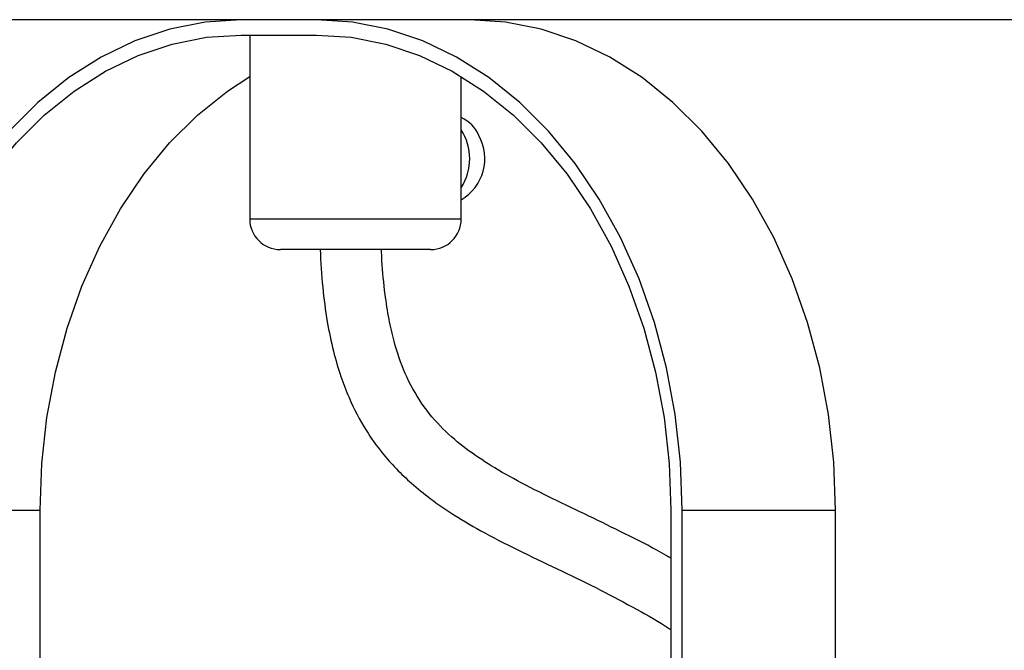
# Model space of a CAD drawing. Header units: millimetres. Extents: x 73 to 180, y 34 to 171.
# Tile 41 of 59: x 99 to 112, y 141 to 150. Entities that reach past the tile are written whole.
import ezdxf

# ---------------------------------------------------------------- set-up
doc = ezdxf.new("R2010")
doc.units = ezdxf.units.MM

msp = doc.modelspace()

# ---------------------------------------------------------------- linework, layer by layer
at = {"color": 7, "linetype": 'Continuous', "lineweight": 25}
for p, q in [((103.433, 149.6319), (93.833, 149.6319)), ((113.033, 149.6319), (103.433, 149.6319)), ((101.9413, 149.4319), (102.9255, 149.4319)), ((102.053, 149.4209), (102.053, 147.0319)), ((104.813, 147.0319), (104.813, 148.8915)), ((102.7799, 146.6319), (102.453, 146.6319)), ((104.413, 146.6319), (102.7799, 146.6319)), ((97.3186, 143.2319), (99.3178, 143.2319)), ((99.3178, 138.845), (99.3178, 143.2319)), ((107.5482, 143.2319), (107.5482, 132.9919)), ((107.6973, 132.9919), (107.6973, 143.2319)), ((107.6973, 143.2319), (109.6965, 143.2319)), ((109.6965, 135.8518), (109.6965, 143.2319))]:
    msp.add_line(p, q, dxfattribs=at)
at = {"color": 1, "linetype": 'Continuous', "lineweight": 25}
for p, q in [((102.053, 147.0319), (102.5134, 147.0319)), ((102.5134, 147.0319), (104.813, 147.0319))]:
    msp.add_line(p, q, dxfattribs=at)
at = {"color": 7, "linetype": 'Continuous', "lineweight": 25, "flags": 128}
for points in [[(101.9413, 149.6319), (101.4736, 149.601), (101.0104, 149.5089), (100.5561, 149.3563), (100.1152, 149.1447), (99.6919, 148.8762), (99.2902, 148.5533), (98.9141, 148.1791), (98.5671, 147.7573), (98.2527, 147.292), (97.9737, 146.7875), (97.7329, 146.2488), (97.5327, 145.681), (97.375, 145.0897), (97.2612, 144.4804), (97.1925, 143.8592), (97.1695, 143.2319)], [(107.6973, 143.2319), (107.6743, 143.8592), (107.6056, 144.4804), (107.4918, 145.0897), (107.3341, 145.681), (107.1339, 146.2488), (106.8931, 146.7875), (106.6142, 147.292), (106.2997, 147.7573), (105.9527, 148.1791), (105.5766, 148.5533), (105.1749, 148.8762), (104.7516, 149.1447), (104.3107, 149.3563), (103.8564, 149.5089), (103.3932, 149.601), (102.9255, 149.6319)], [(109.6965, 143.2319), (109.6735, 143.8592), (109.6048, 144.4804), (109.491, 145.0897), (109.3333, 145.681), (109.1331, 146.2488), (108.8923, 146.7875), (108.6133, 147.292), (108.2989, 147.7573), (107.9519, 148.1791), (107.5758, 148.5533), (107.1741, 148.8762), (106.7508, 149.1447), (106.3099, 149.3563), (105.8556, 149.5089), (105.3924, 149.601), (104.9247, 149.6319)], [(97.3186, 143.2319), (97.3409, 143.8396), (97.4074, 144.4414), (97.5177, 145.0316), (97.6705, 145.6045), (97.8645, 146.1545), (98.0977, 146.6764), (98.3679, 147.1651), (98.6726, 147.6159), (99.0087, 148.0245), (99.3731, 148.387), (99.7622, 148.6998), (100.1723, 148.9599), (100.5994, 149.1649), (101.0395, 149.3127), (101.4882, 149.402), (101.9413, 149.4319)], [(102.9255, 149.4319), (103.3786, 149.402), (103.8273, 149.3127), (104.2674, 149.1649), (104.6945, 148.9599), (105.1046, 148.6998), (105.4937, 148.387), (105.8581, 148.0245), (106.1942, 147.6159), (106.4989, 147.1651), (106.7691, 146.6764), (107.0023, 146.1545), (107.1963, 145.6045), (107.3491, 145.0316), (107.4594, 144.4414), (107.5259, 143.8396), (107.5482, 143.2319)], [(99.3178, 143.2319), (99.3401, 143.8396), (99.4066, 144.4414), (99.5169, 145.0316), (99.6697, 145.6045), (99.8637, 146.1545), (100.0969, 146.6764), (100.3671, 147.1651), (100.6718, 147.6159), (101.0079, 148.0245), (101.3723, 148.387), (101.7614, 148.6998), (102.053, 148.8915)]]:
    msp.add_lwpolyline(points, dxfattribs=at)
at = {"color": 1, "linetype": 'Continuous', "lineweight": 25}
for centre, radius, start, end in [((104.6374, 147.951), 0.4391, 22.80417, 66.43189), ((104.5003, 147.8184), 0.6208, 300.24633, 29.1947)]:
    msp.add_arc(centre, radius, start, end, dxfattribs=at)
at = {"color": 7, "linetype": 'Continuous', "lineweight": 25}
for centre, radius, start, end in [((104.2293, 147.8178), 0.6956, 327.05328, 32.94672), ((102.453, 147.0319), 0.4, 180, 270), ((104.413, 147.0319), 0.4, 270, 0)]:
    msp.add_arc(centre, radius, start, end, dxfattribs=at)
for points, knots in [([(102.9713, 146.6319), (102.9806, 146.4679), (102.9986, 146.1514), (103.058, 145.7071), (103.1379, 145.3175), (103.2348, 144.987), (103.3701, 144.6344), (103.5484, 144.2944), (103.821, 143.9152), (104.107, 143.6232), (104.4263, 143.3659), (104.7448, 143.1479), (105.1476, 142.9146), (105.6209, 142.6768), (106.1268, 142.4374), (106.6246, 142.1955), (107.0922, 141.9461), (107.3983, 141.7756), (107.5428, 141.676), (107.5482, 141.6722)], [0, 0, 0, 0, 0.0544892, 0.1051462, 0.1495419, 0.1888015, 0.2237491, 0.2828256, 0.3291612, 0.4030925, 0.4473489, 0.5023946, 0.5727391, 0.658373, 0.7477457, 0.835187, 0.9189611, 0.9969748, 1, 1, 1, 1]), ([(107.5482, 142.6041), (107.5272, 142.6167), (107.3479, 142.7247), (107.0096, 142.894), (106.5351, 143.1291), (106.0632, 143.3521), (105.6171, 143.5736), (105.2184, 143.7966), (104.8752, 144.0256), (104.5693, 144.2841), (104.2954, 144.6041), (104.0779, 144.9945), (103.9465, 145.379), (103.8665, 145.7312), (103.8128, 146.0821), (103.7822, 146.3869), (103.7746, 146.5828), (103.7727, 146.6319)], [0, 0, 0, 0, 0.0130544, 0.1116415, 0.2075959, 0.3050235, 0.4036263, 0.487755, 0.5608353, 0.6337654, 0.7078546, 0.7762383, 0.8393837, 0.8792086, 0.9229392, 0.9807279, 1, 1, 1, 1])]:
    msp.add_open_spline(points, degree=3, knots=knots, dxfattribs=at)

doc.saveas('drawing.dxf')
